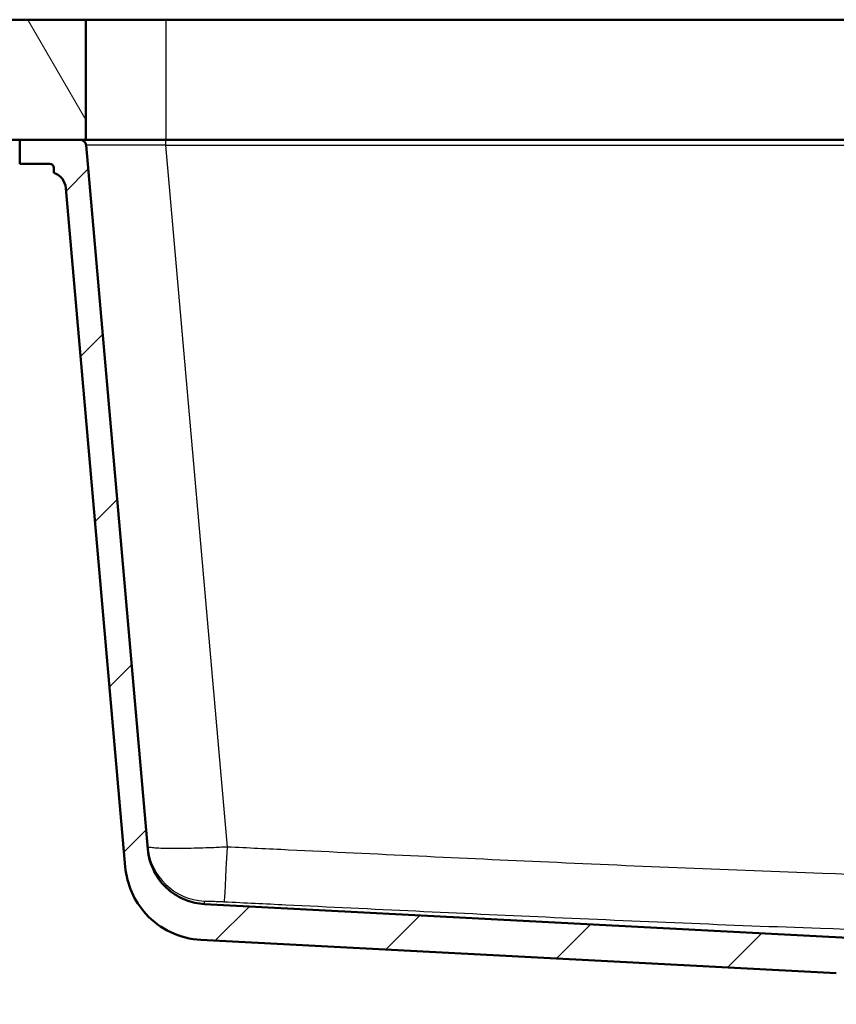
# Model space of a CAD drawing. Header units: millimetres. Extents: x 100 to 2000, y 93 to 4058.
# Tile 4 of 19: x 528 to 732, y 1503 to 1750. Entities that reach past the tile are written whole.
import ezdxf

# ---------------------------------------------------------------- set-up
doc = ezdxf.new("R2010")
doc.units = ezdxf.units.MM
doc.header["$LTSCALE"] = 10
for name, color, linetype, lineweight in [('Hatch', 7, 'Continuous', 9), ('Visible Edges(ISO)', 7, 'Continuous', 50), ('Visible Tangent Edges(ISO)', 7, 'Continuous', 25)]:
    doc.layers.add(name, color=color, linetype=linetype, lineweight=lineweight)

msp = doc.modelspace()

# ---------------------------------------------------------------- hatches: boundary and pattern name
at = {"layer": 'Hatch'}
h = msp.add_hatch(dxfattribs=at)
h.set_pattern_fill('ANSI31', color=256, scale=254, angle=75, style=0)
h.set_pattern_definition([(120, (0, 0), (-27.4963, -15.875), [])])
h.paths.add_polyline_path([(544.17, 1719.55), (544.17, 1749.55), (395.07, 1749.55), (395.07, 1719.55), (527.67, 1719.55), (542.79, 1719.55)])
h.paths.add_polyline_path([(1064.17, 1749.55), (1064.17, 1719.55), (1065.54, 1719.55), (1080.67, 1719.55), (1195.07, 1719.55), (1195.07, 1749.55)])
h = msp.add_hatch(dxfattribs=at)
h.set_pattern_fill('ANSI31', color=256, scale=254, style=0)
h.set_pattern_definition([(45, (0, 0), (-22.45064, 22.45064), [])])
edge = h.paths.add_edge_path()
edge.add_line((744.17, 1503.86), (759.5, 1503.86))
edge.add_line((759.5, 1503.86), (759.36, 1505.8))
edge.add_ellipse((759.06, 1504.64), major_axis=(1.2, -0.04), ratio=1, start_angle=77.607, end_angle=90)
edge.add_line((759.1, 1505.84), (747.15, 1506.25))
edge.add_ellipse((747.15, 1506.35), major_axis=(-0.0999, 0.0035), ratio=1, start_angle=0, end_angle=90, ccw=False)
edge.add_line((747.05, 1506.36), (747.06, 1506.76))
edge.add_ellipse((747.16, 1506.75), major_axis=(0.0035, 0.0999), ratio=1, start_angle=2, end_angle=90, ccw=False)
edge.add_line((747.16, 1506.85), (759.29, 1506.85))
edge.add_line((759.29, 1506.85), (759.22, 1507.86))
edge.add_ellipse((758.22, 1507.79), major_axis=(-0.07, 0.998), ratio=1, start_angle=270, end_angle=341)
edge.add_line((758.48, 1508.76), (748.43, 1511.45))
edge.add_ellipse((748.69, 1512.42), major_axis=(-0.966, 0.259), ratio=1, start_angle=54.5, end_angle=90, ccw=False)
edge.add_line((747.92, 1511.78), (746.25, 1513.8))
edge.add_ellipse((747.03, 1514.43), major_axis=(-0.636, 0.772), ratio=1, start_angle=54.5, end_angle=90, ccw=False)
edge.add_line((746.03, 1514.36), (745.88, 1516.46))
edge.add_ellipse((742.39, 1516.22), major_axis=(-0.24, 3.49), ratio=1, start_angle=270, end_angle=353)
edge.add_line((742.57, 1519.71), (573.84, 1528.56))
edge.add_spline(control_points=[(573.84, 1528.56), (572.21, 1528.64), (570.6, 1528.99), (567.56, 1530.2), (566.15, 1531.05), (563.42, 1533.37), (562.19, 1534.92), (560.4, 1538.39), (559.85, 1540.28), (559.68, 1542.23)], knot_values=[-2.152597, -2.152597, -2.152597, -2.152597, -1.662265, -1.662265, -1.171933, -1.171933, -0.585967, -0.585967, 0, 0, 0, 0], degree=3, periodic=0)
edge.add_line((559.68, 1542.23), (544.29, 1718.18))
edge.add_ellipse((542.79, 1718.05), major_axis=(-0.13, 1.49), ratio=1, start_angle=270, end_angle=355)
edge.add_line((542.79, 1719.55), (527.67, 1719.55))
edge.add_line((527.67, 1719.55), (527.67, 1713.55))
edge.add_line((527.67, 1713.55), (535.17, 1713.55))
edge.add_ellipse((535.17, 1712.55), major_axis=(1, 0), ratio=1, start_angle=0, end_angle=90, ccw=False)
edge.add_line((536.17, 1712.55), (536.17, 1711.31))
edge.add_ellipse((534.72, 1707.05), major_axis=(4.26, -1.45), ratio=1, start_angle=23.7503, end_angle=90, ccw=False)
edge.add_line((539.2, 1707.44), (554.04, 1537.82))
edge.add_spline(control_points=[(554.04, 1537.82), (554.23, 1535.65), (554.78, 1533.52), (556.53, 1529.53), (557.72, 1527.69), (560.95, 1524.16), (563.06, 1522.6), (567.77, 1520.37), (570.32, 1519.73), (572.92, 1519.59)], knot_values=[-2.870129, -2.870129, -2.870129, -2.870129, -2.216354, -2.216354, -1.562578, -1.562578, -0.781289, -0.781289, 0, 0, 0, 0], degree=3, periodic=0)
edge.add_line((572.92, 1519.59), (731.68, 1511.27))
edge.add_ellipse((731.16, 1501.28), major_axis=(9.99, -0.52), ratio=1, start_angle=37.8602, end_angle=90, ccw=False)
edge.add_ellipse((747.57, 1512.72), major_axis=(5.72, -8.21), ratio=1, start_angle=270, end_angle=302.2923)
edge.add_ellipse((744.17, 1503.36), major_axis=(0.143, 0.479), ratio=1, start_angle=16.5598, end_angle=90, ccw=False)
edge = h.paths.add_edge_path()
edge.add_line((848.84, 1503.86), (864.17, 1503.86))
edge.add_ellipse((864.17, 1503.36), major_axis=(0.5, 0), ratio=1, start_angle=16.5598, end_angle=90, ccw=False)
edge.add_ellipse((860.76, 1512.72), major_axis=(9.22, 3.88), ratio=1, start_angle=270, end_angle=302.2923)
edge.add_ellipse((877.17, 1501.28), major_axis=(5.72, 8.21), ratio=1, start_angle=37.8602, end_angle=90, ccw=False)
edge.add_line((876.65, 1511.27), (1035.41, 1519.59))
edge.add_spline(control_points=[(1035.41, 1519.59), (1037.59, 1519.7), (1039.73, 1520.17), (1043.78, 1521.78), (1045.66, 1522.92), (1049.31, 1526.01), (1050.94, 1528.07), (1053.33, 1532.7), (1054.06, 1535.23), (1054.29, 1537.82)], knot_values=[-2.870129, -2.870129, -2.870129, -2.870129, -2.216354, -2.216354, -1.562578, -1.562578, -0.781289, -0.781289, 0, 0, 0, 0], degree=3, periodic=0)
edge.add_line((1054.29, 1537.82), (1069.13, 1707.44))
edge.add_ellipse((1073.61, 1707.05), major_axis=(0.39, 4.48), ratio=1, start_angle=23.7503, end_angle=90, ccw=False)
edge.add_line((1072.17, 1711.31), (1072.17, 1712.55))
edge.add_ellipse((1073.17, 1712.55), major_axis=(0, 1), ratio=1, start_angle=0, end_angle=90, ccw=False)
edge.add_line((1073.17, 1713.55), (1080.67, 1713.55))
edge.add_line((1080.67, 1713.55), (1080.67, 1719.55))
edge.add_line((1080.67, 1719.55), (1065.54, 1719.55))
edge.add_ellipse((1065.54, 1718.05), major_axis=(-1.5, 0), ratio=1, start_angle=270, end_angle=355)
edge.add_line((1064.05, 1718.18), (1048.65, 1542.23))
edge.add_spline(control_points=[(1048.65, 1542.23), (1048.51, 1540.6), (1048.1, 1539), (1046.79, 1536.01), (1045.89, 1534.63), (1043.47, 1531.98), (1041.89, 1530.81), (1038.36, 1529.14), (1036.45, 1528.66), (1034.49, 1528.56)], knot_values=[-2.152597, -2.152597, -2.152597, -2.152597, -1.662265, -1.662265, -1.171933, -1.171933, -0.585967, -0.585967, 0, 0, 0, 0], degree=3, periodic=0)
edge.add_line((1034.49, 1528.56), (865.76, 1519.71))
edge.add_ellipse((865.94, 1516.22), major_axis=(-3.5, -0.18), ratio=1, start_angle=270, end_angle=353)
edge.add_line((862.45, 1516.46), (862.3, 1514.36))
edge.add_ellipse((861.31, 1514.43), major_axis=(-0.07, -0.998), ratio=1, start_angle=54.5, end_angle=90, ccw=False)
edge.add_line((862.08, 1513.8), (860.41, 1511.78))
edge.add_ellipse((859.64, 1512.42), major_axis=(-0.636, -0.772), ratio=1, start_angle=54.5, end_angle=90, ccw=False)
edge.add_line((859.9, 1511.45), (849.86, 1508.76))
edge.add_ellipse((850.11, 1507.79), major_axis=(-0.966, -0.259), ratio=1, start_angle=270, end_angle=341)
edge.add_line((849.12, 1507.86), (849.05, 1506.85))
edge.add_line((849.05, 1506.85), (861.17, 1506.85))
edge.add_ellipse((861.17, 1506.75), major_axis=(0.1, 0), ratio=1, start_angle=2, end_angle=90, ccw=False)
edge.add_line((861.27, 1506.76), (861.28, 1506.36))
edge.add_ellipse((861.18, 1506.35), major_axis=(0.0035, -0.0999), ratio=1, start_angle=0, end_angle=90, ccw=False)
edge.add_line((861.19, 1506.25), (849.23, 1505.84))
edge.add_ellipse((849.27, 1504.64), major_axis=(1.16, 0.3), ratio=1, start_angle=77.607, end_angle=90)
edge.add_line((848.97, 1505.8), (848.84, 1503.86))

# ---------------------------------------------------------------- linework, layer by layer
at = {"layer": 'Visible Edges(ISO)'}
for p, q in [((544.17, 1749.55), (395.07, 1749.55)), ((544.17, 1719.55), (544.17, 1749.55)), ((544.17, 1749.55), (564.17, 1749.55)), ((564.17, 1749.55), (1044.17, 1749.55)), ((395.07, 1719.55), (544.17, 1719.55)), ((542.79, 1719.55), (527.67, 1719.55)), ((527.67, 1719.55), (527.67, 1713.55)), ((564.17, 1719.55), (544.17, 1719.55)), ((559.68, 1542.23), (544.29, 1718.18)), ((1044.17, 1719.55), (564.17, 1719.55)), ((527.67, 1713.55), (535.17, 1713.55)), ((536.17, 1712.55), (536.17, 1711.31)), ((539.2, 1707.44), (554.04, 1537.82)), ((742.57, 1519.71), (573.84, 1528.56)), ((572.92, 1519.59), (731.68, 1511.27))]:
    msp.add_line(p, q, dxfattribs=at)
for centre, radius, start, end in [((542.79, 1718.05), 1.5, 5, 90), ((535.17, 1712.55), 1, 0, 90), ((534.72, 1707.05), 4.5, 5, 71.2497)]:
    msp.add_arc(centre, radius, start, end, dxfattribs=at)
for points, knots in [([(573.84, 1528.56), (572.21, 1528.64), (570.6, 1528.99), (567.56, 1530.2), (566.15, 1531.05), (563.42, 1533.37), (562.19, 1534.92), (560.4, 1538.39), (559.85, 1540.28), (559.68, 1542.23)], [-2.152597, -2.152597, -2.152597, -2.152597, -1.662265, -1.662265, -1.171933, -1.171933, -0.585967, -0.585967, 0, 0, 0, 0]), ([(554.04, 1537.82), (554.23, 1535.65), (554.78, 1533.52), (556.53, 1529.53), (557.72, 1527.69), (560.95, 1524.16), (563.06, 1522.6), (567.77, 1520.37), (570.32, 1519.73), (572.92, 1519.59)], [-2.870129, -2.870129, -2.870129, -2.870129, -2.216354, -2.216354, -1.562578, -1.562578, -0.781289, -0.781289, 0, 0, 0, 0])]:
    msp.add_open_spline(points, degree=3, knots=knots, dxfattribs=at)
at = {"layer": 'Visible Tangent Edges(ISO)'}
for p, q in [((564.17, 1749.55), (564.17, 1719.55)), ((564.21, 1718.18), (564.21, 1719.55)), ((579.55, 1542.8), (564.21, 1718.18)), ((564.21, 1718.18), (1044.12, 1718.18))]:
    msp.add_line(p, q, dxfattribs=at)
for centre, major_axis, ratio, start_param, end_param in [((564.37, 1718.05), (20.09, -0.13), 0.006455, 1.579, 3.1422), ((574.56, 1544.27), (-14.94, -1.31), 0.999845, 0, 1.43417), ((579.55, 1544.11), (-0.73, -14.98), 0.004284, 0.018714, 1.483635)]:
    msp.add_ellipse(centre, major_axis=major_axis, ratio=ratio, start_param=start_param, end_param=end_param, dxfattribs=at)
for points, knots in [([(579.55, 1542.8), (578.26, 1542.73), (576.96, 1542.67), (573.64, 1542.54), (571.65, 1542.48), (567.64, 1542.4), (565.68, 1542.4), (562.49, 1542.47), (561.26, 1542.54), (559.93, 1542.74), (559.63, 1542.84), (559.62, 1542.96)], [0, 0, 0, 0, 0.0983513, 0.0983513, 0.2557135, 0.2557135, 0.4444696, 0.4444696, 0.6358984, 0.6358984, 0.7837963, 0.7837963, 0.7837963, 0.7837963]), ([(1028.78, 1542.8), (990.92, 1540.95), (953.06, 1539.12), (899.53, 1536.89), (883.88, 1536.29), (846.88, 1535.12), (825.52, 1534.67), (795.94, 1534.67), (787.72, 1534.73), (762.41, 1535.1), (745.32, 1535.59), (705.43, 1536.98), (682.63, 1537.96), (638.17, 1539.97), (616.51, 1541), (589.75, 1542.3), (584.65, 1542.55), (579.55, 1542.8)], [-44.956272, -44.956272, -44.956272, -44.956272, -33.584653, -33.584653, -28.885065, -28.885065, -22.478136, -22.478136, -20.010827, -20.010827, -14.883693, -14.883693, -8.037074, -8.037074, -1.531183, -1.531183, 0, 0, 0, 0]), ([(573.82, 1529.29), (573.82, 1529.29), (573.89, 1529.3), (574.22, 1529.3), (574.53, 1529.3), (575.33, 1529.28), (575.82, 1529.26), (576.83, 1529.22), (577.33, 1529.2), (578.17, 1529.16), (578.49, 1529.15), (578.82, 1529.13)], [-0.7837963, -0.7837963, -0.7837963, -0.7837963, -0.6358984, -0.6358984, -0.4444696, -0.4444696, -0.2557135, -0.2557135, -0.0983513, -0.0983513, 0, 0, 0, 0]), ([(578.82, 1529.13), (583.92, 1528.88), (589.02, 1528.63), (615.79, 1527.33), (637.47, 1526.3), (681.98, 1524.29), (704.82, 1523.31), (744.86, 1521.92), (762.05, 1521.43), (787.57, 1521.06), (795.87, 1520.99), (825.72, 1520.99), (847.25, 1521.45), (884.43, 1522.61), (900.12, 1523.22), (953.76, 1525.45), (991.64, 1527.27), (1029.51, 1529.13)], [0, 0, 0, 0, 1.531183, 1.531183, 8.037074, 8.037074, 14.883693, 14.883693, 20.010827, 20.010827, 22.478136, 22.478136, 28.885065, 28.885065, 33.584653, 33.584653, 44.956272, 44.956272, 44.956272, 44.956272])]:
    msp.add_open_spline(points, degree=3, knots=knots, dxfattribs=at)
msp.add_open_spline([(573.84, 1528.56), (573.84, 1528.56), (573.83, 1528.81), (573.82, 1529.29)], degree=3, dxfattribs=at)

doc.saveas('drawing.dxf')
